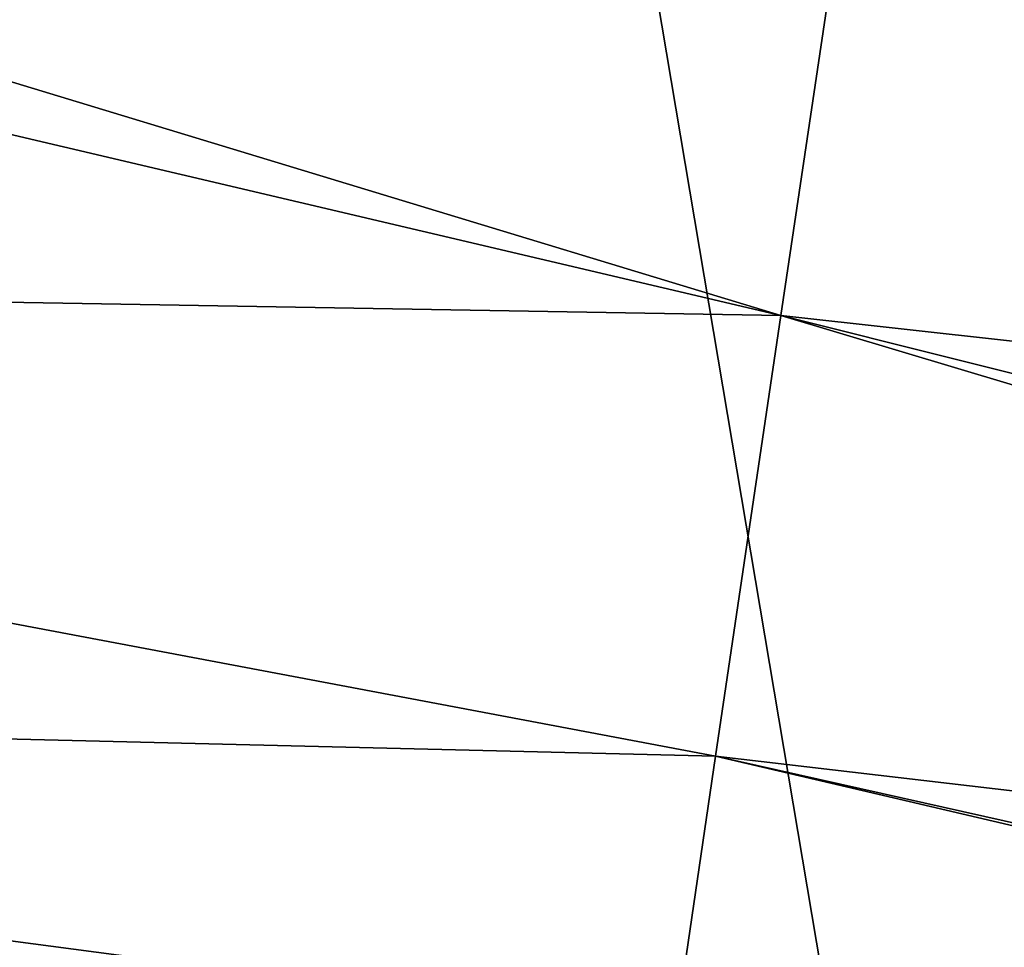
# Model space of a CAD drawing. Header units: metres. Extents: x -105 to 105, y -71 to 59.
# Tile 53 of 117: x 1.022 to 1.558, y -57.982 to -57.477. Entities that reach past the tile are written whole.
import ezdxf

# ---------------------------------------------------------------- set-up
doc = ezdxf.new("R2010")
doc.units = ezdxf.units.M
doc.layers.add('solid_WAMAS_150_SW0001', color=7, linetype='CONTINUOUS')

msp = doc.modelspace()

# ---------------------------------------------------------------- linework, layer by layer
at = {"layer": 'solid_WAMAS_150_SW0001'}
for points in [[(0, -49.349998, 16.75), (0, -66.428406, 16.75), (2.881112, -66.428406, 16.568834)], [(2.882664, -49.349998, 16.568638), (0, -49.349998, 16.75), (2.881112, -66.428406, 16.568834)], [(1.436286, -57.638298, -32.665218), (-0.001049, -57.299999, -32.101601), (0.282807, -57.287674, -32.077061)], [(1.484988, -57.311584, -32.017422), (1.436286, -57.638298, -32.665218), (0.282807, -57.287674, -32.077061)], [(1.436286, -57.638298, -32.665218), (-0.000983, -57.61351, -32.725163), (-0.001049, -57.299999, -32.101601)], [(1.484988, -57.311584, -32.017422), (2.846478, -57.794579, -32.622719), (1.436286, -57.638298, -32.665218)], [(1.484988, -57.311584, -32.017422), (2.892402, -57.642429, -32.278591), (2.846478, -57.794579, -32.622719)], [(1.484988, -57.311584, -32.017422), (2.947302, -57.461109, -31.927687), (2.892402, -57.642429, -32.278591)], [(1.40075, -57.878197, -33.341434), (-0.000916, -57.844082, -33.374767), (-0.000983, -57.61351, -32.725163)], [(1.436286, -57.638298, -32.665218), (1.40075, -57.878197, -33.341434), (-0.000983, -57.61351, -32.725163)], [(1.436286, -57.638298, -32.665218), (2.772727, -58.038609, -33.344837), (1.40075, -57.878197, -33.341434)], [(1.436286, -57.638298, -32.665218), (2.791198, -57.97768, -33.134605), (2.772727, -58.038609, -33.344837)], [(1.436286, -57.638298, -32.665218), (2.846478, -57.794579, -32.622719), (2.791198, -57.97768, -33.134605)], [(1.378875, -58.026699, -34.031494), (-0.000876, -57.987019, -34.0368), (-0.000916, -57.844082, -33.374767)], [(1.40075, -57.878197, -33.341434), (1.378875, -58.026699, -34.031494), (-0.000916, -57.844082, -33.374767)], [(1.40075, -57.878197, -33.341434), (2.72707, -58.1889, -34.080158), (1.378875, -58.026699, -34.031494)], [(1.40075, -57.878197, -33.341434), (2.730875, -58.176353, -33.994305), (2.72707, -58.1889, -34.080158)], [(1.40075, -57.878197, -33.341434), (2.772727, -58.038609, -33.344837), (2.730875, -58.176353, -33.994305)]]:
    msp.add_3dface(points, dxfattribs=at)

doc.saveas('drawing.dxf')
